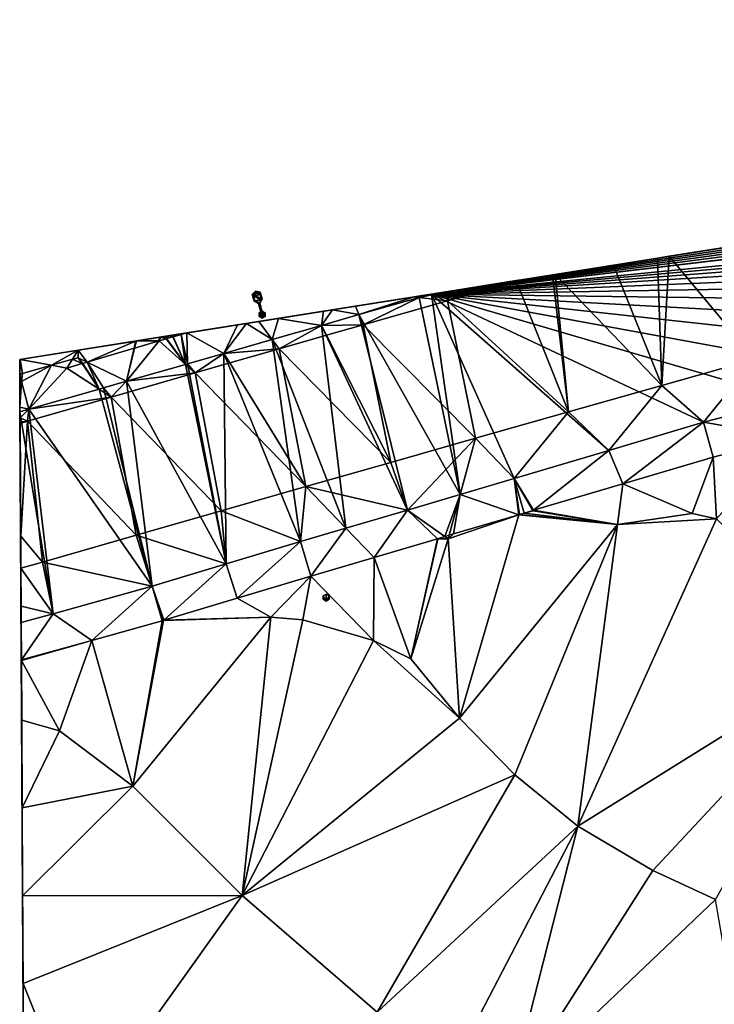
# Model space of a CAD drawing. Header units: inches. Extents: x 573046 to 573309, y 6670408 to 6670677.
# Tile 62 of 111: x 573063 to 573093, y 6670612 to 6670655. Entities that reach past the tile are written whole.
import ezdxf

# ---------------------------------------------------------------- set-up
doc = ezdxf.new("R2010")
doc.units = ezdxf.units.IN
doc.header["$MEASUREMENT"] = 0
for name, color, linetype in [('Objekter_Mast', 10, 'Continuous'), ('Terreng_ortofoto', 10, 'Continuous'), ('Veg', 10, 'Continuous')]:
    doc.layers.add(name, color=color, linetype=linetype)

msp = doc.modelspace()

# ---------------------------------------------------------------- linework, layer by layer
at = {"layer": 'Terreng_ortofoto'}
for points in [[(573063.36, 6670640.044, 213.26), (573270.643, 6670672.982, 219), (573292.127, 6670676.396, 220.205)], [(573063.36, 6670640.044, 213.26), (573219.599, 6670664.87, 221.75), (573270.643, 6670672.982, 219)], [(573063.36, 6670640.044, 213.26), (573191.031, 6670660.33, 221.728), (573219.599, 6670664.87, 221.75)], [(573170.203, 6670657.02, 220.975), (573191.031, 6670660.33, 221.728), (573063.36, 6670640.044, 213.26)], [(573152.968, 6670654.281, 219.953), (573170.203, 6670657.02, 220.975), (573063.36, 6670640.044, 213.26)], [(573152.968, 6670654.281, 219.953), (573063.36, 6670640.044, 213.26), (573080.329, 6670642.737, 214.748)], [(573152.968, 6670654.281, 219.953), (573080.329, 6670642.737, 214.748), (573081.068, 6670642.854, 214.82)], [(573152.369, 6670654.185, 219.925), (573152.968, 6670654.281, 219.953), (573081.068, 6670642.854, 214.82)], [(573148.98, 6670653.16, 219.76), (573152.369, 6670654.185, 219.925), (573081.068, 6670642.854, 214.82)], [(573148.98, 6670653.16, 219.76), (573081.068, 6670642.854, 214.82), (573145.713, 6670652.217, 219.507)], [(573142.447, 6670651.273, 219.253), (573145.713, 6670652.217, 219.507), (573081.068, 6670642.854, 214.82)], [(573142.447, 6670651.273, 219.253), (573081.068, 6670642.854, 214.82), (573139.18, 6670650.33, 219)], [(573139.18, 6670650.33, 219), (573081.068, 6670642.854, 214.82), (573136.109, 6670649.398, 218.761)], [(573135.947, 6670649.349, 218.749), (573136.109, 6670649.398, 218.761), (573081.068, 6670642.854, 214.82)], [(573135.947, 6670649.349, 218.749), (573081.068, 6670642.854, 214.82), (573130.17, 6670647.7, 218.27)], [(573127.3, 6670646.94, 218.01), (573130.17, 6670647.7, 218.27), (573081.068, 6670642.854, 214.82)], [(573127.3, 6670646.94, 218.01), (573081.068, 6670642.854, 214.82), (573123.97, 6670646.115, 217.82)], [(573081.068, 6670642.854, 214.82), (573120.64, 6670645.29, 217.63), (573123.97, 6670646.115, 217.82)], [(573117.417, 6670644.347, 217.37), (573120.64, 6670645.29, 217.63), (573081.068, 6670642.854, 214.82)], [(573114.193, 6670643.403, 217.11), (573117.417, 6670644.347, 217.37), (573081.068, 6670642.854, 214.82)], [(573110.97, 6670642.46, 216.85), (573114.193, 6670643.403, 217.11), (573081.068, 6670642.854, 214.82)], [(573080.329, 6670642.737, 214.748), (573063.36, 6670640.044, 213.26), (573076.422, 6670642.116, 214.359)], [(573080.329, 6670642.737, 214.748), (573076.422, 6670642.116, 214.359), (573076.806, 6670642.177, 214.394)], [(573080.329, 6670642.737, 214.748), (573076.806, 6670642.177, 214.394), (573077.795, 6670642.334, 214.493)], [(573080.329, 6670642.737, 214.748), (573077.795, 6670642.334, 214.493), (573077.949, 6670641.97, 214.589)], [(573080.329, 6670642.737, 214.748), (573077.949, 6670641.97, 214.589), (573080.53, 6670642.71, 214.78)], [(573082.301, 6670634.235, 214.781), (573080.53, 6670642.71, 214.78), (573077.949, 6670641.97, 214.589)], [(573080.329, 6670642.737, 214.748), (573080.514, 6670642.766, 214.765), (573081.068, 6670642.854, 214.82)], [(573080.329, 6670642.737, 214.748), (573080.53, 6670642.71, 214.78), (573080.514, 6670642.766, 214.765)], [(573080.572, 6670642.775, 214.771), (573081.068, 6670642.854, 214.82), (573080.514, 6670642.766, 214.765)], [(573080.53, 6670642.71, 214.78), (573080.572, 6670642.775, 214.771), (573080.514, 6670642.766, 214.765)], [(573082.301, 6670634.235, 214.781), (573081.068, 6670642.854, 214.82), (573080.53, 6670642.71, 214.78)], [(573080.53, 6670642.71, 214.78), (573081.068, 6670642.854, 214.82), (573080.572, 6670642.775, 214.771)], [(573082.301, 6670634.235, 214.781), (573084.62, 6670634.92, 214.9), (573081.068, 6670642.854, 214.82)], [(573084.62, 6670634.92, 214.9), (573088.69, 6670636.13, 215.195), (573081.068, 6670642.854, 214.82)], [(573088.69, 6670636.13, 215.195), (573092.76, 6670637.34, 215.49), (573081.068, 6670642.854, 214.82)], [(573096.54, 6670638.325, 215.785), (573081.068, 6670642.854, 214.82), (573092.76, 6670637.34, 215.49)], [(573096.54, 6670638.325, 215.785), (573100.32, 6670639.31, 216.08), (573081.068, 6670642.854, 214.82)], [(573103.87, 6670640.36, 216.337), (573107.42, 6670641.41, 216.593), (573081.068, 6670642.854, 214.82)], [(573103.87, 6670640.36, 216.337), (573081.068, 6670642.854, 214.82), (573100.32, 6670639.31, 216.08)], [(573107.42, 6670641.41, 216.593), (573110.97, 6670642.46, 216.85), (573081.068, 6670642.854, 214.82)], [(573076.422, 6670642.116, 214.359), (573063.36, 6670640.044, 213.26), (573070.549, 6670641.183, 213.82)], [(573076.422, 6670642.116, 214.359), (573070.549, 6670641.183, 213.82), (573073.643, 6670641.674, 214.099)], [(573076.422, 6670642.116, 214.359), (573073.643, 6670641.674, 214.099), (573074.487, 6670641.808, 214.181)], [(573076.336, 6670641.507, 214.47), (573076.422, 6670642.116, 214.359), (573074.487, 6670641.808, 214.181)], [(573076.336, 6670641.507, 214.47), (573077.949, 6670641.97, 214.589), (573076.806, 6670642.177, 214.394)], [(573076.336, 6670641.507, 214.47), (573076.806, 6670642.177, 214.394), (573076.422, 6670642.116, 214.359)], [(573076.806, 6670642.177, 214.394), (573077.949, 6670641.97, 214.589), (573077.795, 6670642.334, 214.493)], [(573072.725, 6670641.528, 214.013), (573073.643, 6670641.674, 214.099), (573070.549, 6670641.183, 213.82)], [(573072.725, 6670641.528, 214.013), (573073.116, 6670641.59, 214.048), (573073.643, 6670641.674, 214.099)], [(573073.116, 6670641.59, 214.048), (573074.219, 6670640.9, 214.314), (573073.643, 6670641.674, 214.099)], [(573074.219, 6670640.9, 214.314), (573074.487, 6670641.808, 214.181), (573073.643, 6670641.674, 214.099)], [(573076.336, 6670641.507, 214.47), (573074.487, 6670641.808, 214.181), (573074.219, 6670640.9, 214.314)], [(573080.03, 6670633.565, 214.665), (573077.949, 6670641.97, 214.589), (573076.336, 6670641.507, 214.47)], [(573080.03, 6670633.565, 214.665), (573082.301, 6670634.235, 214.781), (573077.949, 6670641.97, 214.589)], [(573072.141, 6670640.304, 214.16), (573072.725, 6670641.528, 214.013), (573070.549, 6670641.183, 213.82)], [(573072.141, 6670640.304, 214.16), (573074.219, 6670640.9, 214.314), (573073.116, 6670641.59, 214.048)], [(573072.141, 6670640.304, 214.16), (573073.116, 6670641.59, 214.048), (573072.725, 6670641.528, 214.013)], [(573077.389, 6670632.785, 214.53), (573076.336, 6670641.507, 214.47), (573074.219, 6670640.9, 214.314)], [(573080.03, 6670633.565, 214.665), (573076.336, 6670641.507, 214.47), (573077.389, 6670632.785, 214.53)], [(573069.819, 6670641.067, 213.853), (573070.549, 6670641.183, 213.82), (573063.36, 6670640.044, 213.26)], [(573069.373, 6670640.996, 213.87), (573069.819, 6670641.067, 213.853), (573063.36, 6670640.044, 213.26)], [(573069.373, 6670640.996, 213.87), (573063.36, 6670640.044, 213.26), (573065.869, 6670640.439, 213.562)], [(573068.358, 6670640.834, 213.861), (573069.373, 6670640.996, 213.87), (573065.869, 6670640.439, 213.562)], [(573068.358, 6670640.834, 213.861), (573065.869, 6670640.439, 213.562), (573068.341, 6670640.827, 213.859)], [(573068.341, 6670640.827, 213.859), (573065.869, 6670640.439, 213.562), (573066.261, 6670639.927, 213.511)], [(573068.286, 6670640.53, 213.661), (573068.341, 6670640.827, 213.859), (573066.261, 6670639.927, 213.511)], [(573069.36, 6670640.85, 213.74), (573068.303, 6670640.535, 213.662), (573067.947, 6670639.102, 213.85)], [(573069.36, 6670640.85, 213.74), (573067.947, 6670639.102, 213.85), (573070.496, 6670639.832, 214.038)], [(573068.286, 6670640.53, 213.661), (573068.303, 6670640.535, 213.662), (573068.341, 6670640.827, 213.859)], [(573068.378, 6670640.837, 213.863), (573068.303, 6670640.535, 213.662), (573069.36, 6670640.85, 213.74)], [(573068.378, 6670640.837, 213.863), (573068.341, 6670640.827, 213.859), (573068.303, 6670640.535, 213.662)], [(573068.358, 6670640.834, 213.861), (573068.341, 6670640.827, 213.859), (573068.378, 6670640.837, 213.863)], [(573068.358, 6670640.834, 213.861), (573068.378, 6670640.837, 213.863), (573069.373, 6670640.996, 213.87)], [(573068.378, 6670640.837, 213.863), (573069.36, 6670640.85, 213.74), (573069.373, 6670640.996, 213.87)], [(573069.36, 6670640.85, 213.74), (573069.659, 6670640.934, 213.76), (573069.419, 6670641.003, 213.871)], [(573069.36, 6670640.85, 213.74), (573069.419, 6670641.003, 213.871), (573069.373, 6670640.996, 213.87)], [(573069.36, 6670640.85, 213.74), (573070.496, 6670639.832, 214.038), (573069.659, 6670640.934, 213.76)], [(573069.373, 6670640.996, 213.87), (573069.595, 6670641.031, 213.863), (573069.819, 6670641.067, 213.853)], [(573069.419, 6670641.003, 213.871), (573069.595, 6670641.031, 213.863), (573069.373, 6670640.996, 213.87)], [(573069.419, 6670641.003, 213.871), (573069.586, 6670641.029, 213.863), (573069.595, 6670641.031, 213.863)], [(573069.419, 6670641.003, 213.871), (573069.659, 6670640.934, 213.76), (573069.586, 6670641.029, 213.863)], [(573069.659, 6670640.934, 213.76), (573069.595, 6670641.031, 213.863), (573069.586, 6670641.029, 213.863)], [(573069.595, 6670641.031, 213.863), (573069.807, 6670641.065, 213.854), (573069.819, 6670641.067, 213.853)], [(573069.595, 6670641.031, 213.863), (573069.786, 6670641.061, 213.854), (573069.807, 6670641.065, 213.854)], [(573069.673, 6670640.937, 213.761), (573069.786, 6670641.061, 213.854), (573069.595, 6670641.031, 213.863)], [(573069.659, 6670640.934, 213.76), (573069.673, 6670640.937, 213.761), (573069.595, 6670641.031, 213.863)], [(573069.659, 6670640.934, 213.76), (573070.496, 6670639.832, 214.038), (573069.673, 6670640.937, 213.761)], [(573069.939, 6670641.012, 213.779), (573069.786, 6670641.061, 213.854), (573069.673, 6670640.937, 213.761)], [(573070.496, 6670639.832, 214.038), (573069.939, 6670641.012, 213.779), (573069.673, 6670640.937, 213.761)], [(573069.939, 6670641.012, 213.779), (573069.807, 6670641.065, 213.854), (573069.786, 6670641.061, 213.854)], [(573069.939, 6670641.012, 213.779), (573069.819, 6670641.067, 213.853), (573069.807, 6670641.065, 213.854)], [(573069.819, 6670641.067, 213.853), (573070.174, 6670641.123, 213.837), (573070.549, 6670641.183, 213.82)], [(573069.819, 6670641.067, 213.853), (573069.829, 6670641.068, 213.852), (573070.174, 6670641.123, 213.837)], [(573069.939, 6670641.012, 213.779), (573069.829, 6670641.068, 213.852), (573069.819, 6670641.067, 213.853)], [(573069.964, 6670641.019, 213.781), (573070.174, 6670641.123, 213.837), (573069.829, 6670641.068, 213.852)], [(573069.939, 6670641.012, 213.779), (573069.964, 6670641.019, 213.781), (573069.829, 6670641.068, 213.852)], [(573070.496, 6670639.832, 214.038), (573069.964, 6670641.019, 213.781), (573069.939, 6670641.012, 213.779)], [(573070.301, 6670641.113, 213.803), (573070.174, 6670641.123, 213.837), (573069.964, 6670641.019, 213.781)], [(573070.496, 6670639.832, 214.038), (573070.301, 6670641.113, 213.803), (573069.964, 6670641.019, 213.781)], [(573070.251, 6670641.135, 213.832), (573070.549, 6670641.183, 213.82), (573070.174, 6670641.123, 213.837)], [(573070.301, 6670641.113, 213.803), (573070.251, 6670641.135, 213.832), (573070.174, 6670641.123, 213.837)], [(573070.301, 6670641.113, 213.803), (573070.549, 6670641.183, 213.82), (573070.251, 6670641.135, 213.832)], [(573070.577, 6670639.856, 214.044), (573070.549, 6670641.183, 213.82), (573070.301, 6670641.113, 213.803)], [(573070.496, 6670639.832, 214.038), (573070.577, 6670639.856, 214.044), (573070.301, 6670641.113, 213.803)], [(573072.141, 6670640.304, 214.16), (573070.549, 6670641.183, 213.82), (573070.577, 6670639.856, 214.044)], [(573075.44, 6670632.21, 214.43), (573074.219, 6670640.9, 214.314), (573072.141, 6670640.304, 214.16)], [(573077.389, 6670632.785, 214.53), (573074.219, 6670640.9, 214.314), (573075.44, 6670632.21, 214.43)], [(573063.38, 6670640.043, 213.261), (573065.869, 6670640.439, 213.562), (573063.36, 6670640.044, 213.26)], [(573063.38, 6670640.043, 213.261), (573064.727, 6670639.79, 213.442), (573065.869, 6670640.439, 213.562)], [(573065.625, 6670640.048, 213.546), (573065.869, 6670640.439, 213.562), (573064.727, 6670639.79, 213.442)], [(573065.625, 6670640.048, 213.546), (573065.871, 6670640.118, 213.574), (573065.869, 6670640.439, 213.562)], [(573065.871, 6670640.118, 213.574), (573066.261, 6670639.927, 213.511), (573065.869, 6670640.439, 213.562)], [(573068.286, 6670640.53, 213.661), (573066.261, 6670639.927, 213.511), (573067.947, 6670639.102, 213.85)], [(573068.286, 6670640.53, 213.661), (573067.947, 6670639.102, 213.85), (573068.303, 6670640.535, 213.662)], [(573063.38, 6670640.043, 213.261), (573063.36, 6670640.044, 213.26), (573063.36, 6670640.034, 213.26)], [(573063.36, 6670640.02, 213.261), (573063.485, 6670639.434, 213.299), (573063.38, 6670640.043, 213.261)], [(573063.36, 6670640.02, 213.261), (573063.38, 6670640.043, 213.261), (573063.36, 6670640.034, 213.26)], [(573063.36, 6670640.02, 213.261), (573063.365, 6670639.065, 213.297), (573063.364, 6670639.399, 213.276)], [(573063.36, 6670640.02, 213.261), (573063.364, 6670639.399, 213.276), (573063.364, 6670639.419, 213.275)], [(573063.36, 6670640.02, 213.261), (573063.364, 6670639.419, 213.275), (573063.485, 6670639.434, 213.299)], [(573063.38, 6670640.043, 213.261), (573063.485, 6670639.434, 213.299), (573064.727, 6670639.79, 213.442)], [(573065.387, 6670639.667, 213.447), (573065.625, 6670640.048, 213.546), (573064.727, 6670639.79, 213.442)], [(573065.387, 6670639.667, 213.447), (573066.042, 6670639.862, 213.495), (573065.625, 6670640.048, 213.546)], [(573065.625, 6670640.048, 213.546), (573066.042, 6670639.862, 213.495), (573065.871, 6670640.118, 213.574)], [(573065.871, 6670640.118, 213.574), (573066.042, 6670639.862, 213.495), (573066.078, 6670639.873, 213.498)], [(573065.871, 6670640.118, 213.574), (573066.078, 6670639.873, 213.498), (573066.261, 6670639.927, 213.511)], [(573066.775, 6670638.765, 213.763), (573066.261, 6670639.927, 213.511), (573066.078, 6670639.873, 213.498)], [(573066.775, 6670638.765, 213.763), (573066.965, 6670638.82, 213.777), (573066.261, 6670639.927, 213.511)], [(573066.261, 6670639.927, 213.511), (573066.965, 6670638.82, 213.777), (573067.947, 6670639.102, 213.85)], [(573072.245, 6670631.25, 214.12), (573072.141, 6670640.304, 214.16), (573070.577, 6670639.856, 214.044)], [(573072.245, 6670631.25, 214.12), (573075.44, 6670632.21, 214.43), (573072.141, 6670640.304, 214.16)], [(573063.485, 6670639.434, 213.299), (573063.444, 6670639.088, 213.303), (573064.727, 6670639.79, 213.442)], [(573064.727, 6670639.79, 213.442), (573063.444, 6670639.088, 213.303), (573063.753, 6670637.899, 213.54)], [(573065.387, 6670639.667, 213.447), (573064.727, 6670639.79, 213.442), (573063.753, 6670637.899, 213.54)], [(573065.387, 6670639.667, 213.447), (573063.753, 6670637.899, 213.54), (573066.775, 6670638.765, 213.763)], [(573065.387, 6670639.667, 213.447), (573066.775, 6670638.765, 213.763), (573066.042, 6670639.862, 213.495)], [(573066.042, 6670639.862, 213.495), (573066.775, 6670638.765, 213.763), (573066.078, 6670639.873, 213.498)], [(573072.245, 6670631.25, 214.12), (573070.496, 6670639.832, 214.038), (573067.947, 6670639.102, 213.85)], [(573072.245, 6670631.25, 214.12), (573070.577, 6670639.856, 214.044), (573070.496, 6670639.832, 214.038)], [(573063.364, 6670639.419, 213.275), (573063.364, 6670639.399, 213.276), (573063.485, 6670639.434, 213.299)], [(573063.485, 6670639.434, 213.299), (573063.364, 6670639.399, 213.276), (573063.444, 6670639.088, 213.303)], [(573063.364, 6670639.399, 213.276), (573063.365, 6670639.065, 213.297), (573063.444, 6670639.088, 213.303)], [(573063.444, 6670639.088, 213.303), (573063.365, 6670639.065, 213.297), (573063.371, 6670637.994, 213.477)], [(573063.444, 6670639.088, 213.303), (573063.371, 6670637.994, 213.477), (573063.753, 6670637.899, 213.54)], [(573069.05, 6670630.29, 213.81), (573067.947, 6670639.102, 213.85), (573066.965, 6670638.82, 213.777)], [(573072.245, 6670631.25, 214.12), (573067.947, 6670639.102, 213.85), (573069.05, 6670630.29, 213.81)], [(573064.04, 6670514.24, 211.66), (573063.527, 6670609.434, 211), (573063.365, 6670639.065, 213.297)], [(573063.527, 6670609.434, 211), (573063.372, 6670637.79, 213.512), (573063.365, 6670639.065, 213.297)], [(573063.372, 6670637.79, 213.512), (573063.371, 6670637.994, 213.477), (573063.365, 6670639.065, 213.297)], [(573069.05, 6670630.29, 213.81), (573066.775, 6670638.765, 213.763), (573063.753, 6670637.899, 213.54)], [(573069.05, 6670630.29, 213.81), (573066.965, 6670638.82, 213.777), (573066.775, 6670638.765, 213.763)], [(573096.442, 6670636.698, 215), (573096.54, 6670638.325, 215.785), (573092.76, 6670637.34, 215.49)], [(573063.753, 6670637.899, 213.54), (573063.371, 6670637.994, 213.477), (573063.372, 6670637.79, 213.512)], [(573064.795, 6670629.105, 213.51), (573063.753, 6670637.899, 213.54), (573063.372, 6670637.79, 213.512)], [(573064.795, 6670629.105, 213.51), (573069.05, 6670630.29, 213.81), (573063.753, 6670637.899, 213.54)], [(573063.527, 6670609.434, 211), (573063.486, 6670616.978, 211.5), (573063.372, 6670637.79, 213.512)], [(573064.795, 6670629.105, 213.51), (573063.372, 6670637.79, 213.512), (573063.422, 6670628.723, 213.413)], [(573063.372, 6670637.79, 213.512), (573063.486, 6670616.978, 211.5), (573063.422, 6670628.723, 213.413)], [(573089.299, 6670634.694, 214.304), (573092.76, 6670637.34, 215.49), (573088.69, 6670636.13, 215.195)], [(573089.299, 6670634.694, 214.304), (573093.175, 6670635.846, 214.609), (573092.76, 6670637.34, 215.49)], [(573096.442, 6670636.698, 215), (573092.76, 6670637.34, 215.49), (573093.175, 6670635.846, 214.609)], [(573096.442, 6670636.698, 215), (573093.175, 6670635.846, 214.609), (573093.32, 6670633.19, 214)], [(573085.46, 6670633.553, 214.003), (573088.69, 6670636.13, 215.195), (573084.62, 6670634.92, 214.9)], [(573085.46, 6670633.553, 214.003), (573089.299, 6670634.694, 214.304), (573088.69, 6670636.13, 215.195)], [(573089.299, 6670634.694, 214.304), (573092.28, 6670633.42, 214), (573093.175, 6670635.846, 214.609)], [(573093.175, 6670635.846, 214.609), (573092.28, 6670633.42, 214), (573093.32, 6670633.19, 214)], [(573082.301, 6670634.235, 214.781), (573084.829, 6670633.365, 214), (573084.62, 6670634.92, 214.9)], [(573085.46, 6670633.553, 214.003), (573084.62, 6670634.92, 214.9), (573085.422, 6670633.542, 214)], [(573084.62, 6670634.92, 214.9), (573084.829, 6670633.365, 214), (573084.848, 6670633.371, 214)], [(573084.62, 6670634.92, 214.9), (573084.848, 6670633.371, 214), (573085.058, 6670633.433, 213.998)], [(573084.62, 6670634.92, 214.9), (573085.058, 6670633.433, 213.998), (573085.422, 6670633.542, 214)], [(573085.46, 6670633.553, 214.003), (573089.06, 6670632.95, 214), (573089.299, 6670634.694, 214.304)], [(573089.299, 6670634.694, 214.304), (573089.06, 6670632.95, 214), (573092.28, 6670633.42, 214)], [(573080.03, 6670633.565, 214.665), (573081.635, 6670632.423, 214), (573082.301, 6670634.235, 214.781)], [(573082.301, 6670634.235, 214.781), (573081.635, 6670632.423, 214), (573081.823, 6670632.478, 214)], [(573082.301, 6670634.235, 214.781), (573081.823, 6670632.478, 214), (573082.015, 6670632.535, 214)], [(573082.301, 6670634.235, 214.781), (573082.015, 6670632.535, 214), (573084.829, 6670633.365, 214)], [(573080.03, 6670633.565, 214.665), (573077.389, 6670632.785, 214.53), (573078.601, 6670631.527, 213.976)], [(573080.03, 6670633.565, 214.665), (573078.601, 6670631.527, 213.976), (573081.319, 6670632.329, 214)], [(573080.03, 6670633.565, 214.665), (573081.319, 6670632.329, 214), (573081.635, 6670632.423, 214)], [(573081.78, 6670632.32, 214), (573084.829, 6670633.365, 214), (573082.015, 6670632.535, 214)], [(573081.78, 6670632.32, 214), (573082.27, 6670624.62, 213), (573084.829, 6670633.365, 214)], [(573084.829, 6670633.365, 214), (573082.27, 6670624.62, 213), (573089.06, 6670632.95, 214)], [(573084.829, 6670633.365, 214), (573089.06, 6670632.95, 214), (573084.848, 6670633.371, 214)], [(573084.848, 6670633.371, 214), (573089.06, 6670632.95, 214), (573085.058, 6670633.433, 213.998)], [(573085.442, 6670633.538, 214), (573085.422, 6670633.542, 214), (573085.058, 6670633.433, 213.998)], [(573085.442, 6670633.538, 214), (573085.058, 6670633.433, 213.998), (573089.06, 6670632.95, 214)], [(573085.442, 6670633.538, 214), (573085.46, 6670633.553, 214.003), (573085.422, 6670633.542, 214)], [(573085.442, 6670633.538, 214), (573089.06, 6670632.95, 214), (573085.46, 6670633.553, 214.003)], [(573093.32, 6670633.19, 214), (573089.06, 6670632.95, 214), (573087.36, 6670619.97, 213)], [(573099.29, 6670627.4, 214), (573093.32, 6670633.19, 214), (573087.36, 6670619.97, 213)], [(573093.32, 6670633.19, 214), (573092.28, 6670633.42, 214), (573089.06, 6670632.95, 214)], [(573075.884, 6670630.725, 213.952), (573077.389, 6670632.785, 214.53), (573075.44, 6670632.21, 214.43)], [(573078.601, 6670631.527, 213.976), (573077.389, 6670632.785, 214.53), (573075.884, 6670630.725, 213.952)], [(573089.06, 6670632.95, 214), (573082.27, 6670624.62, 213), (573084.65, 6670622.17, 213)], [(573089.06, 6670632.95, 214), (573084.65, 6670622.17, 213), (573087.36, 6670619.97, 213)], [(573081.319, 6670632.329, 214), (573078.601, 6670631.527, 213.976), (573080.18, 6670627.17, 213)], [(573081.78, 6670632.32, 214), (573081.339, 6670632.329, 214), (573080.18, 6670627.17, 213)], [(573081.319, 6670632.329, 214), (573080.18, 6670627.17, 213), (573081.339, 6670632.329, 214)], [(573081.78, 6670632.32, 214), (573080.18, 6670627.17, 213), (573082.27, 6670624.62, 213)], [(573081.635, 6670632.423, 214), (573081.319, 6670632.329, 214), (573081.339, 6670632.329, 214)], [(573081.635, 6670632.423, 214), (573081.339, 6670632.329, 214), (573081.78, 6670632.32, 214)], [(573081.635, 6670632.423, 214), (573081.78, 6670632.32, 214), (573081.823, 6670632.478, 214)], [(573081.78, 6670632.32, 214), (573082.015, 6670632.535, 214), (573081.823, 6670632.478, 214)], [(573072.245, 6670631.25, 214.12), (573072.704, 6670629.769, 213.476), (573075.44, 6670632.21, 214.43)], [(573072.704, 6670629.769, 213.476), (573075.884, 6670630.725, 213.952), (573075.44, 6670632.21, 214.43)], [(573078.601, 6670631.527, 213.976), (573075.884, 6670630.725, 213.952), (573078.57, 6670627.95, 213)], [(573078.601, 6670631.527, 213.976), (573078.57, 6670627.95, 213), (573080.18, 6670627.17, 213)], [(573072.245, 6670631.25, 214.12), (573069.05, 6670630.29, 213.81), (573069.553, 6670628.823, 213.004)], [(573072.245, 6670631.25, 214.12), (573069.553, 6670628.823, 213.004), (573072.704, 6670629.769, 213.476)], [(573074.16, 6670628.96, 213), (573075.884, 6670630.725, 213.952), (573072.704, 6670629.769, 213.476)], [(573074.16, 6670628.96, 213), (573075.53, 6670628.84, 213), (573075.884, 6670630.725, 213.952)], [(573075.53, 6670628.84, 213), (573078.57, 6670627.95, 213), (573075.884, 6670630.725, 213.952)], [(573064.795, 6670629.105, 213.51), (573066.456, 6670627.959, 212.813), (573069.05, 6670630.29, 213.81)], [(573069.482, 6670628.801, 212.998), (573069.05, 6670630.29, 213.81), (573066.456, 6670627.959, 212.813)], [(573069.482, 6670628.801, 212.998), (573069.524, 6670628.814, 213), (573069.05, 6670630.29, 213.81)], [(573069.524, 6670628.814, 213), (573069.553, 6670628.823, 213.004), (573069.05, 6670630.29, 213.81)], [(573074.16, 6670628.96, 213), (573072.704, 6670629.769, 213.476), (573069.553, 6670628.823, 213.004)], [(573064.795, 6670629.105, 213.51), (573063.422, 6670628.723, 213.413), (573063.431, 6670627.116, 212.628)], [(573064.795, 6670629.105, 213.51), (573063.431, 6670627.116, 212.628), (573066.456, 6670627.959, 212.813)], [(573074.16, 6670628.96, 213), (573069.544, 6670628.814, 213.003), (573068.22, 6670621.69, 212)], [(573074.16, 6670628.96, 213), (573068.22, 6670621.69, 212), (573072.93, 6670616.99, 212)], [(573074.16, 6670628.96, 213), (573069.553, 6670628.823, 213.004), (573069.544, 6670628.814, 213.003)], [(573074.16, 6670628.96, 213), (573072.93, 6670616.99, 212), (573075.53, 6670628.84, 213)], [(573063.431, 6670627.116, 212.628), (573063.422, 6670628.723, 213.413), (573063.431, 6670627.096, 212.628)], [(573063.431, 6670627.096, 212.628), (573063.422, 6670628.723, 213.413), (573063.445, 6670624.522, 212)], [(573063.445, 6670624.522, 212), (573063.422, 6670628.723, 213.413), (573063.486, 6670616.978, 211.5)], [(573069.482, 6670628.801, 212.998), (573066.456, 6670627.959, 212.813), (573068.22, 6670621.69, 212)], [(573069.482, 6670628.801, 212.998), (573068.22, 6670621.69, 212), (573069.544, 6670628.814, 213.003)], [(573069.482, 6670628.801, 212.998), (573069.544, 6670628.814, 213.003), (573069.524, 6670628.814, 213)], [(573069.544, 6670628.814, 213.003), (573069.553, 6670628.823, 213.004), (573069.524, 6670628.814, 213)], [(573075.53, 6670628.84, 213), (573072.93, 6670616.99, 212), (573078.57, 6670627.95, 213)], [(573065.07, 6670624.07, 212), (573066.456, 6670627.959, 212.813), (573063.431, 6670627.096, 212.628)], [(573066.456, 6670627.959, 212.813), (573063.431, 6670627.116, 212.628), (573063.431, 6670627.096, 212.628)], [(573065.07, 6670624.07, 212), (573068.22, 6670621.69, 212), (573066.456, 6670627.959, 212.813)], [(573082.27, 6670624.62, 213), (573078.57, 6670627.95, 213), (573072.93, 6670616.99, 212)], [(573082.27, 6670624.62, 213), (573080.18, 6670627.17, 213), (573078.57, 6670627.95, 213)], [(573099.29, 6670627.4, 214), (573087.36, 6670619.97, 213), (573090.59, 6670618.06, 213)], [(573099.29, 6670627.4, 214), (573090.59, 6670618.06, 213), (573093.28, 6670616.81, 213)], [(573065.07, 6670624.07, 212), (573063.431, 6670627.096, 212.628), (573063.445, 6670624.522, 212)], [(573065.07, 6670624.07, 212), (573063.445, 6670624.522, 212), (573063.466, 6670620.75, 211.75)], [(573063.445, 6670624.522, 212), (573063.486, 6670616.978, 211.5), (573063.466, 6670620.75, 211.75)], [(573082.27, 6670624.62, 213), (573072.93, 6670616.99, 212), (573084.65, 6670622.17, 213)], [(573065.07, 6670624.07, 212), (573063.466, 6670620.75, 211.75), (573068.22, 6670621.69, 212)], [(573078.73, 6670611.96, 212), (573084.65, 6670622.17, 213), (573072.93, 6670616.99, 212)], [(573078.73, 6670611.96, 212), (573087.36, 6670619.97, 213), (573084.65, 6670622.17, 213)], [(573068.22, 6670621.69, 212), (573063.466, 6670620.75, 211.75), (573063.486, 6670616.978, 211.5)], [(573068.22, 6670621.69, 212), (573063.486, 6670616.978, 211.5), (573072.93, 6670616.99, 212)], [(573078.73, 6670611.96, 212), (573082.01, 6670609.68, 212), (573087.36, 6670619.97, 213)], [(573082.01, 6670609.68, 212), (573084.4, 6670608.35, 212), (573087.36, 6670619.97, 213)], [(573084.4, 6670608.35, 212), (573090.59, 6670618.06, 213), (573087.36, 6670619.97, 213)], [(573084.4, 6670608.35, 212), (573093.28, 6670616.81, 213), (573090.59, 6670618.06, 213)], [(573072.93, 6670616.99, 212), (573063.486, 6670616.978, 211.5), (573063.507, 6670613.206, 211.25)], [(573063.527, 6670609.434, 211), (573063.507, 6670613.206, 211.25), (573063.486, 6670616.978, 211.5)], [(573065.92, 6670607.17, 211), (573072.93, 6670616.99, 212), (573063.507, 6670613.206, 211.25)], [(573078.73, 6670611.96, 212), (573072.93, 6670616.99, 212), (573065.92, 6670607.17, 211)], [(573095.7, 6670602.71, 212), (573093.28, 6670616.81, 213), (573084.4, 6670608.35, 212)], [(573065.92, 6670607.17, 211), (573063.507, 6670613.206, 211.25), (573063.527, 6670609.434, 211)]]:
    msp.add_3dface(points, dxfattribs=at)
at = {"layer": 'Veg', "color": 7}
for points in [[(573091.283, 6670644.478, 215.707), (573094.975, 6670640.057, 215.708), (573095.211, 6670645.102, 215.981)], [(573088.899, 6670644.099, 215.543), (573090.97, 6670638.925, 215.435), (573090.787, 6670644.399, 215.676)], [(573090.97, 6670638.925, 215.435), (573091.283, 6670644.478, 215.707), (573090.787, 6670644.399, 215.676)], [(573090.97, 6670638.925, 215.435), (573094.975, 6670640.057, 215.708), (573091.283, 6670644.478, 215.707)], [(573086.383, 6670643.699, 215.365), (573090.97, 6670638.925, 215.435), (573088.899, 6670644.099, 215.543)], [(573081.75, 6670642.56, 215.02), (573084.704, 6670643.432, 215.231), (573083.194, 6670643.192, 215.051)], [(573081.75, 6670642.56, 215.02), (573084.718, 6670643.396, 215.246), (573084.704, 6670643.432, 215.231)], [(573081.75, 6670642.56, 215.02), (573086.965, 6670637.792, 215.162), (573084.718, 6670643.396, 215.246)], [(573084.704, 6670643.432, 215.231), (573084.718, 6670643.396, 215.246), (573085.026, 6670643.483, 215.27)], [(573084.718, 6670643.396, 215.246), (573086.274, 6670643.682, 215.358), (573085.026, 6670643.483, 215.27)], [(573084.718, 6670643.396, 215.246), (573086.965, 6670637.792, 215.162), (573086.274, 6670643.682, 215.358)], [(573086.965, 6670637.792, 215.162), (573086.383, 6670643.699, 215.365), (573086.274, 6670643.682, 215.358)], [(573086.965, 6670637.792, 215.162), (573090.97, 6670638.925, 215.435), (573086.383, 6670643.699, 215.365)], [(573080.53, 6670642.71, 214.78), (573081.75, 6670642.56, 215.02), (573081.696, 6670642.954, 214.888)], [(573080.53, 6670642.71, 214.78), (573081.696, 6670642.954, 214.888), (573081.068, 6670642.854, 214.82)], [(573081.696, 6670642.954, 214.888), (573081.75, 6670642.56, 215.02), (573081.963, 6670642.996, 214.917)], [(573081.75, 6670642.56, 215.02), (573083.194, 6670643.192, 215.051), (573081.963, 6670642.996, 214.917)], [(573078.133, 6670641.53, 214.72), (573080.53, 6670642.71, 214.78), (573077.949, 6670641.97, 214.589)], [(573078.133, 6670641.53, 214.72), (573081.75, 6670642.56, 215.02), (573080.53, 6670642.71, 214.78)], [(573078.133, 6670641.53, 214.72), (573082.96, 6670636.66, 214.89), (573081.75, 6670642.56, 215.02)], [(573082.96, 6670636.66, 214.89), (573086.965, 6670637.792, 215.162), (573081.75, 6670642.56, 215.02)], [(573076.336, 6670641.507, 214.47), (573078.133, 6670641.53, 214.72), (573077.949, 6670641.97, 214.589)], [(573074.517, 6670640.5, 214.42), (573076.336, 6670641.507, 214.47), (573074.219, 6670640.9, 214.314)], [(573074.517, 6670640.5, 214.42), (573076.552, 6670641.08, 214.589), (573076.336, 6670641.507, 214.47)], [(573076.336, 6670641.507, 214.47), (573076.552, 6670641.08, 214.589), (573078.133, 6670641.53, 214.72)], [(573076.552, 6670641.08, 214.589), (573079.312, 6670635.617, 214.62), (573078.133, 6670641.53, 214.72)], [(573079.312, 6670635.617, 214.62), (573082.96, 6670636.66, 214.89), (573078.133, 6670641.53, 214.72)], [(573072.141, 6670640.304, 214.16), (573074.517, 6670640.5, 214.42), (573074.219, 6670640.9, 214.314)], [(573074.517, 6670640.5, 214.42), (573079.312, 6670635.617, 214.62), (573076.552, 6670641.08, 214.589)], [(573072.141, 6670640.304, 214.16), (573072.393, 6670639.895, 214.244), (573074.517, 6670640.5, 214.42)], [(573072.393, 6670639.895, 214.244), (573075.665, 6670634.575, 214.35), (573074.517, 6670640.5, 214.42)], [(573075.665, 6670634.575, 214.35), (573079.312, 6670635.617, 214.62), (573074.517, 6670640.5, 214.42)], [(573070.9, 6670639.47, 214.12), (573072.141, 6670640.304, 214.16), (573070.577, 6670639.856, 214.044)], [(573070.9, 6670639.47, 214.12), (573072.393, 6670639.895, 214.244), (573072.141, 6670640.304, 214.16)], [(573090.97, 6670638.925, 215.435), (573092.76, 6670637.34, 215.49), (573094.975, 6670640.057, 215.708)], [(573092.76, 6670637.34, 215.49), (573096.54, 6670638.325, 215.785), (573094.975, 6670640.057, 215.708)], [(573067.947, 6670639.102, 213.85), (573070.9, 6670639.47, 214.12), (573070.496, 6670639.832, 214.038)], [(573070.496, 6670639.832, 214.038), (573070.9, 6670639.47, 214.12), (573070.577, 6670639.856, 214.044)], [(573070.9, 6670639.47, 214.12), (573075.665, 6670634.575, 214.35), (573072.393, 6670639.895, 214.244)], [(573067.295, 6670638.427, 213.82), (573067.947, 6670639.102, 213.85), (573066.965, 6670638.82, 213.777)], [(573067.295, 6670638.427, 213.82), (573072.018, 6670633.532, 214.08), (573070.9, 6670639.47, 214.12)], [(573067.947, 6670639.102, 213.85), (573067.295, 6670638.427, 213.82), (573070.9, 6670639.47, 214.12)], [(573072.018, 6670633.532, 214.08), (573075.665, 6670634.575, 214.35), (573070.9, 6670639.47, 214.12)], [(573063.753, 6670637.899, 213.54), (573067.295, 6670638.427, 213.82), (573066.775, 6670638.765, 213.763)], [(573066.775, 6670638.765, 213.763), (573067.295, 6670638.427, 213.82), (573066.965, 6670638.82, 213.777)], [(573086.965, 6670637.792, 215.162), (573088.69, 6670636.13, 215.195), (573090.97, 6670638.925, 215.435)], [(573088.69, 6670636.13, 215.195), (573092.76, 6670637.34, 215.49), (573090.97, 6670638.925, 215.435)], [(573063.69, 6670637.385, 213.52), (573068.37, 6670632.49, 213.81), (573067.295, 6670638.427, 213.82)], [(573063.753, 6670637.899, 213.54), (573063.69, 6670637.385, 213.52), (573067.295, 6670638.427, 213.82)], [(573068.37, 6670632.49, 213.81), (573072.018, 6670633.532, 214.08), (573067.295, 6670638.427, 213.82)], [(573063.374, 6670637.537, 213.504), (573063.753, 6670637.899, 213.54), (573063.372, 6670637.79, 213.512)], [(573063.69, 6670637.385, 213.52), (573063.753, 6670637.899, 213.54), (573063.374, 6670637.537, 213.504)], [(573063.375, 6670637.343, 213.498), (573063.69, 6670637.385, 213.52), (573063.374, 6670637.537, 213.504)], [(573063.375, 6670637.294, 213.494), (573063.402, 6670632.438, 213.447), (573063.69, 6670637.385, 213.52)], [(573063.375, 6670637.294, 213.494), (573063.69, 6670637.385, 213.52), (573063.375, 6670637.343, 213.498)], [(573063.402, 6670632.438, 213.447), (573064.343, 6670631.33, 213.513), (573063.69, 6670637.385, 213.52)], [(573064.343, 6670631.33, 213.513), (573068.37, 6670632.49, 213.81), (573063.69, 6670637.385, 213.52)], [(573082.96, 6670636.66, 214.89), (573084.62, 6670634.92, 214.9), (573086.965, 6670637.792, 215.162)], [(573084.62, 6670634.92, 214.9), (573088.69, 6670636.13, 215.195), (573086.965, 6670637.792, 215.162)], [(573079.312, 6670635.617, 214.62), (573080.03, 6670633.565, 214.665), (573082.96, 6670636.66, 214.89)], [(573080.03, 6670633.565, 214.665), (573082.301, 6670634.235, 214.781), (573082.96, 6670636.66, 214.89)], [(573082.301, 6670634.235, 214.781), (573084.62, 6670634.92, 214.9), (573082.96, 6670636.66, 214.89)], [(573075.665, 6670634.575, 214.35), (573080.03, 6670633.565, 214.665), (573079.312, 6670635.617, 214.62)], [(573072.018, 6670633.532, 214.08), (573075.44, 6670632.21, 214.43), (573075.665, 6670634.575, 214.35)], [(573075.44, 6670632.21, 214.43), (573077.389, 6670632.785, 214.53), (573075.665, 6670634.575, 214.35)], [(573077.389, 6670632.785, 214.53), (573080.03, 6670633.565, 214.665), (573075.665, 6670634.575, 214.35)], [(573068.37, 6670632.49, 213.81), (573072.245, 6670631.25, 214.12), (573072.018, 6670633.532, 214.08)], [(573072.245, 6670631.25, 214.12), (573075.44, 6670632.21, 214.43), (573072.018, 6670633.532, 214.08)], [(573063.409, 6670631.061, 213.445), (573064.343, 6670631.33, 213.513), (573063.402, 6670632.438, 213.447)], [(573064.343, 6670631.33, 213.513), (573069.05, 6670630.29, 213.81), (573068.37, 6670632.49, 213.81)], [(573069.05, 6670630.29, 213.81), (573072.245, 6670631.25, 214.12), (573068.37, 6670632.49, 213.81)], [(573063.409, 6670631.061, 213.445), (573064.795, 6670629.105, 213.51), (573064.343, 6670631.33, 213.513)], [(573063.418, 6670629.432, 213.42), (573064.795, 6670629.105, 213.51), (573063.409, 6670631.061, 213.445)], [(573064.795, 6670629.105, 213.51), (573069.05, 6670630.29, 213.81), (573064.343, 6670631.33, 213.513)], [(573063.422, 6670628.723, 213.413), (573064.795, 6670629.105, 213.51), (573063.418, 6670629.432, 213.42)]]:
    msp.add_3dface(points, dxfattribs=at)

# ---------------------------------------------------------------- meshes
at = {"layer": 'Objekter_Mast', "color": 24, "true_color": 0xaa170d}
mesh = msp.add_polyface(dxfattribs=at)
corners = [(573073.626, 6670642.443, 224.13), (573073.761, 6670641.962, 224.01), (573073.79, 6670641.97, 224.01), (573073.819, 6670641.978, 224.01), (573073.684, 6670642.46, 224.13), (573073.442, 6670642.547, 224.184), (573073.788, 6670642.644, 224.184), (573073.361, 6670642.836, 224.259), (573073.707, 6670642.933, 224.259), (573073.506, 6670642.986, 224.31), (573073.631, 6670642.45, 224.25), (573073.739, 6670642.065, 224.13), (573073.762, 6670642.071, 224.13), (573073.785, 6670642.078, 224.13), (573073.677, 6670642.463, 224.25), (573073.483, 6670642.533, 224.304), (573073.76, 6670642.611, 224.304), (573073.418, 6670642.764, 224.379), (573073.696, 6670642.842, 224.379), (573073.534, 6670642.884, 224.43), (573073.738, 6670642, 224.43), (573073.79, 6670642.12, 214.063), (573073.79, 6670642.03, 224.43), (573073.66, 6670642.044, 214.063), (573073.92, 6670642.045, 214.063), (573073.842, 6670642, 224.43), (573073.79, 6670641.91, 224.43), (573073.66, 6670641.894, 214.063), (573073.738, 6670641.94, 224.43), (573073.791, 6670641.82, 214.063), (573073.842, 6670641.94, 224.43), (573073.92, 6670641.896, 214.063)]
mesh.append_faces([[corners[k] for k in face] for face in [(10, 15, 5), (10, 5, 0), (10, 0, 5), (10, 5, 15), (16, 14, 6), (14, 4, 6), (16, 6, 14), (6, 4, 14), (11, 10, 0), (11, 0, 1), (11, 1, 0), (11, 0, 10), (14, 13, 4), (13, 3, 4), (14, 4, 13), (4, 3, 13), (12, 11, 2), (11, 1, 2), (12, 2, 11), (2, 1, 11), (13, 12, 2), (13, 2, 3), (13, 3, 2), (13, 2, 12), (28, 20, 23), (28, 23, 27), (28, 27, 23), (28, 23, 20), (25, 30, 31), (25, 31, 24), (25, 24, 31), (25, 31, 30), (30, 26, 29), (30, 29, 31), (30, 31, 29), (30, 29, 26), (26, 28, 27), (26, 27, 29), (26, 29, 27), (26, 27, 28), (22, 25, 21), (25, 24, 21), (22, 21, 25), (21, 24, 25), (20, 22, 21), (20, 21, 23), (20, 23, 21), (20, 21, 22), (18, 16, 6), (18, 6, 8), (18, 8, 6), (18, 6, 16), (15, 17, 5), (17, 7, 5), (15, 5, 17), (5, 7, 17), (17, 19, 9), (17, 9, 7), (17, 7, 9), (17, 9, 19), (19, 18, 9), (18, 8, 9), (19, 9, 18), (9, 8, 18), (14, 10, 12), (17, 18, 19), (14, 16, 15), (16, 18, 17), (16, 17, 15), (14, 15, 10), (12, 13, 14), (10, 11, 12), (4, 0, 2), (7, 8, 9), (4, 6, 5), (6, 8, 7), (6, 7, 5), (4, 5, 0), (2, 3, 4), (0, 1, 2)]], dxfattribs={"color": 34})
mesh = msp.add_polyface(dxfattribs=at)
corners = [(573073.626, 6670642.443, 224.13), (573073.761, 6670641.962, 224.01), (573073.79, 6670641.97, 224.01), (573073.819, 6670641.978, 224.01), (573073.684, 6670642.46, 224.13), (573073.442, 6670642.547, 224.184), (573073.788, 6670642.644, 224.184), (573073.361, 6670642.836, 224.259), (573073.707, 6670642.933, 224.259), (573073.506, 6670642.986, 224.31), (573073.631, 6670642.45, 224.25), (573073.739, 6670642.065, 224.13), (573073.762, 6670642.071, 224.13), (573073.785, 6670642.078, 224.13), (573073.677, 6670642.463, 224.25), (573073.483, 6670642.533, 224.304), (573073.76, 6670642.611, 224.304), (573073.418, 6670642.764, 224.379), (573073.696, 6670642.842, 224.379), (573073.534, 6670642.884, 224.43), (573073.738, 6670642, 224.43), (573073.79, 6670642.12, 214.063), (573073.79, 6670642.03, 224.43), (573073.66, 6670642.044, 214.063), (573073.92, 6670642.045, 214.063), (573073.842, 6670642, 224.43), (573073.79, 6670641.91, 224.43), (573073.66, 6670641.894, 214.063), (573073.738, 6670641.94, 224.43), (573073.791, 6670641.82, 214.063), (573073.842, 6670641.94, 224.43), (573073.92, 6670641.896, 214.063)]
mesh.append_faces([[corners[k] for k in face] for face in [(10, 15, 5), (10, 5, 0), (10, 0, 5), (10, 5, 15), (16, 14, 6), (14, 4, 6), (16, 6, 14), (6, 4, 14), (11, 10, 0), (11, 0, 1), (11, 1, 0), (11, 0, 10), (14, 13, 4), (13, 3, 4), (14, 4, 13), (4, 3, 13), (12, 11, 2), (11, 1, 2), (12, 2, 11), (2, 1, 11), (13, 12, 2), (13, 2, 3), (13, 3, 2), (13, 2, 12), (28, 20, 23), (28, 23, 27), (28, 27, 23), (28, 23, 20), (25, 30, 31), (25, 31, 24), (25, 24, 31), (25, 31, 30), (30, 26, 29), (30, 29, 31), (30, 31, 29), (30, 29, 26), (26, 28, 27), (26, 27, 29), (26, 29, 27), (26, 27, 28), (22, 25, 21), (25, 24, 21), (22, 21, 25), (21, 24, 25), (20, 22, 21), (20, 21, 23), (20, 23, 21), (20, 21, 22), (18, 16, 6), (18, 6, 8), (18, 8, 6), (18, 6, 16), (15, 17, 5), (17, 7, 5), (15, 5, 17), (5, 7, 17), (17, 19, 9), (17, 9, 7), (17, 7, 9), (17, 9, 19), (19, 18, 9), (18, 8, 9), (19, 9, 18), (9, 8, 18), (14, 10, 12), (17, 18, 19), (14, 16, 15), (16, 18, 17), (16, 17, 15), (14, 15, 10), (12, 13, 14), (10, 11, 12), (4, 0, 2), (7, 8, 9), (4, 6, 5), (6, 8, 7), (6, 7, 5), (4, 5, 0), (2, 3, 4), (0, 1, 2)]])
mesh = msp.add_polyface(dxfattribs=at)
corners = [(573076.67, 6670629.725, 221.05), (573076.67, 6670629.875, 221.05), (573076.54, 6670629.65, 221.05), (573076.54, 6670629.95, 221.05), (573076.41, 6670629.875, 221.05), (573076.41, 6670629.725, 221.05), (573076.54, 6670629.95, 213.601), (573076.41, 6670629.875, 213.601), (573076.41, 6670629.725, 213.601), (573076.54, 6670629.65, 213.601), (573076.67, 6670629.725, 213.601), (573076.67, 6670629.875, 213.601)]
mesh.append_faces([[corners[k] for k in face] for face in [(3, 1, 11), (3, 11, 6), (1, 0, 10), (1, 10, 11), (0, 2, 9), (0, 9, 10), (2, 5, 8), (2, 8, 9), (5, 4, 7), (5, 7, 8), (4, 3, 6), (4, 6, 7), (3, 1, 11), (3, 11, 6), (1, 0, 10), (1, 10, 11), (0, 2, 9), (0, 9, 10), (2, 5, 8), (2, 8, 9), (5, 4, 7), (5, 7, 8), (4, 3, 6), (4, 6, 7), (2, 3, 4), (2, 4, 5), (1, 3, 2), (0, 1, 2)]], dxfattribs={"color": 34})
mesh = msp.add_polyface(dxfattribs=at)
corners = [(573076.67, 6670629.725, 221.05), (573076.67, 6670629.875, 221.05), (573076.54, 6670629.65, 221.05), (573076.54, 6670629.95, 221.05), (573076.41, 6670629.875, 221.05), (573076.41, 6670629.725, 221.05), (573076.54, 6670629.95, 213.601), (573076.41, 6670629.875, 213.601), (573076.41, 6670629.725, 213.601), (573076.54, 6670629.65, 213.601), (573076.67, 6670629.725, 213.601), (573076.67, 6670629.875, 213.601)]
mesh.append_faces([[corners[k] for k in face] for face in [(3, 1, 11), (3, 11, 6), (1, 0, 10), (1, 10, 11), (0, 2, 9), (0, 9, 10), (2, 5, 8), (2, 8, 9), (5, 4, 7), (5, 7, 8), (4, 3, 6), (4, 6, 7), (3, 1, 11), (3, 11, 6), (1, 0, 10), (1, 10, 11), (0, 2, 9), (0, 9, 10), (2, 5, 8), (2, 8, 9), (5, 4, 7), (5, 7, 8), (4, 3, 6), (4, 6, 7), (2, 3, 4), (2, 4, 5), (1, 3, 2), (0, 1, 2)]])

doc.saveas('drawing.dxf')
